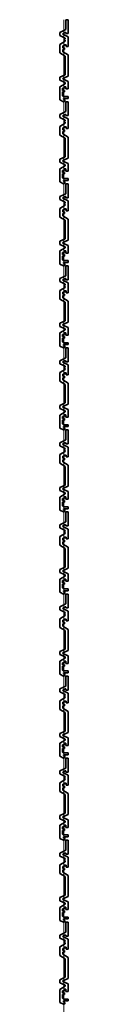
# Model space of a CAD drawing. Header units: metres. Extents: x -177922 to 5550634, y -507967 to 368279.
# Tile 39 of 125: x 3676188 to 3676228, y -69822 to -65007. Entities that reach past the tile are written whole.
import ezdxf

# ---------------------------------------------------------------- set-up
doc = ezdxf.new("R2010")
doc.units = ezdxf.units.M
doc.header["$LTSCALE"] = 0.05
doc.header["$PDSIZE"] = 0.8
doc.layers.add('A_1_Fassaden', color=7, linetype='Continuous')

msp = doc.modelspace()

# ---------------------------------------------------------------- linework, layer by layer
at = {"layer": 'A_1_Fassaden', "color": 45, "linetype": 'Continuous', "lineweight": 18}
for p, q in [((3676208.496, -65408.429), (3676208.496, -65007.167)), ((3676208.496, -65408.429), (3676208.496, -65007.167)), ((3676208.496, -65809.69), (3676208.496, -65408.429)), ((3676208.496, -65809.69), (3676208.496, -65408.429)), ((3676208.496, -66210.951), (3676208.496, -65809.69)), ((3676208.496, -66210.951), (3676208.496, -65809.69)), ((3676208.496, -66612.213), (3676208.496, -66210.951)), ((3676208.496, -66612.213), (3676208.496, -66210.951)), ((3676208.496, -67013.474), (3676208.496, -66612.213)), ((3676208.496, -67013.474), (3676208.496, -66612.213)), ((3676208.496, -67414.735), (3676208.496, -67013.474)), ((3676208.496, -67414.735), (3676208.496, -67013.474)), ((3676208.496, -67815.996), (3676208.496, -67414.735)), ((3676208.496, -67815.996), (3676208.496, -67414.735)), ((3676208.496, -68217.258), (3676208.496, -67815.996)), ((3676208.496, -68217.258), (3676208.496, -67815.996)), ((3676208.496, -68618.519), (3676208.496, -68217.258)), ((3676208.496, -68618.519), (3676208.496, -68217.258)), ((3676208.496, -69019.78), (3676208.496, -68618.519)), ((3676208.496, -69019.78), (3676208.496, -68618.519)), ((3676208.496, -69421.042), (3676208.496, -69019.78)), ((3676208.496, -69421.042), (3676208.496, -69019.78)), ((3676208.496, -69822.303), (3676208.496, -69421.042)), ((3676208.496, -69822.303), (3676208.496, -69421.042)), ((3676208.496, -70223.564), (3676208.496, -69822.303)), ((3676208.496, -70223.564), (3676208.496, -69822.303))]:
    msp.add_line(p, q, dxfattribs=at)
at = {"layer": 'A_1_Fassaden', "color": 7, "linetype": 'Continuous', "lineweight": 35}
for p, q in [((3676216.831, -65007.167), (3676216.831, -65055.675)), ((3676228.496, -65007.167), (3676216.831, -65007.167)), ((3676228.496, -65007.167), (3676228.496, -65075.227)), ((3676216.831, -65055.675), (3676188.496, -65069.832)), ((3676188.496, -65069.832), (3676188.496, -65084.523)), ((3676188.496, -65084.523), (3676213.807, -65097.168)), ((3676215.665, -65068.957), (3676202.392, -65075.589)), ((3676202.392, -65075.589), (3676202.392, -65077.589)), ((3676202.392, -65077.589), (3676228.496, -65090.632)), ((3676213.807, -65100.246), (3676209.666, -65102.021)), ((3676213.807, -65097.168), (3676213.807, -65100.246)), ((3676215.665, -65068.957), (3676217.591, -65069.762)), ((3676217.591, -65069.762), (3676217.591, -65075.227)), ((3676228.496, -65075.227), (3676217.591, -65075.227)), ((3676228.496, -65090.632), (3676228.496, -65138.6)), ((3676213.807, -65112.303), (3676188.496, -65127.674)), ((3676188.496, -65127.674), (3676188.496, -65170.043)), ((3676202.179, -65135.157), (3676202.179, -65144.942)), ((3676210.952, -65135.157), (3676202.179, -65135.157)), ((3676210.952, -65144.942), (3676202.179, -65144.942)), ((3676209.666, -65102.021), (3676209.666, -65105.972)), ((3676209.666, -65105.972), (3676213.807, -65107.748)), ((3676210.952, -65129.774), (3676210.952, -65135.157)), ((3676218.296, -65129.774), (3676210.952, -65129.774)), ((3676210.952, -65144.942), (3676210.952, -65152.832)), ((3676213.807, -65107.748), (3676213.807, -65112.303)), ((3676218.296, -65129.774), (3676218.296, -65138.6)), ((3676228.496, -65138.6), (3676218.296, -65138.6)), ((3676188.496, -65170.043), (3676213.807, -65185.414)), ((3676202.179, -65152.832), (3676202.179, -65163.835)), ((3676210.952, -65152.832), (3676202.179, -65152.832)), ((3676202.179, -65163.835), (3676228.496, -65179.817)), ((3676213.807, -65185.414), (3676213.807, -65276.396)), ((3676228.496, -65179.817), (3676228.496, -65282.535)), ((3676213.807, -65276.396), (3676188.496, -65288.109)), ((3676188.496, -65288.109), (3676188.496, -65303.274)), ((3676228.496, -65282.535), (3676203.186, -65294.249)), ((3676188.496, -65303.274), (3676213.807, -65314.987)), ((3676213.807, -65320.299), (3676188.496, -65335.497)), ((3676188.496, -65335.497), (3676188.496, -65399.5)), ((3676203.186, -65294.249), (3676203.186, -65297.137)), ((3676203.186, -65297.137), (3676228.496, -65308.85)), ((3676211.004, -65334.866), (3676211.004, -65342.742)), ((3676217.871, -65334.866), (3676211.004, -65334.866)), ((3676213.807, -65314.987), (3676213.807, -65320.299)), ((3676217.871, -65334.866), (3676217.871, -65346.038)), ((3676228.496, -65308.85), (3676228.496, -65346.038)), ((3676201.361, -65342.742), (3676201.361, -65352.799)), ((3676211.004, -65342.742), (3676201.361, -65342.742)), ((3676211.004, -65352.799), (3676201.361, -65352.799)), ((3676201.361, -65360.458), (3676201.361, -65378.792)), ((3676211.004, -65360.458), (3676201.361, -65360.458)), ((3676201.361, -65378.792), (3676206.718, -65382.85)), ((3676228.496, -65382.85), (3676206.718, -65382.85)), ((3676211.004, -65352.799), (3676211.004, -65360.458)), ((3676228.496, -65346.038), (3676217.871, -65346.038)), ((3676228.496, -65382.85), (3676228.496, -65392.167)), ((3676188.496, -65399.5), (3676206.478, -65408.429)), ((3676205.805, -65392.167), (3676205.805, -65396.076)), ((3676228.496, -65392.167), (3676205.805, -65392.167)), ((3676205.805, -65396.076), (3676213.476, -65400.719)), ((3676209.538, -65408.429), (3676206.478, -65408.429)), ((3676213.476, -65400.719), (3676209.538, -65408.429)), ((3676216.831, -65408.429), (3676216.831, -65456.936)), ((3676228.496, -65408.429), (3676216.831, -65408.429)), ((3676228.496, -65408.429), (3676228.496, -65476.488)), ((3676216.831, -65456.936), (3676188.496, -65471.093)), ((3676188.496, -65471.093), (3676188.496, -65485.784)), ((3676188.496, -65485.784), (3676213.807, -65498.43)), ((3676215.665, -65470.218), (3676202.392, -65476.85)), ((3676202.392, -65476.85), (3676202.392, -65478.85)), ((3676202.392, -65478.85), (3676228.496, -65491.893)), ((3676215.665, -65470.218), (3676217.591, -65471.023)), ((3676217.591, -65471.023), (3676217.591, -65476.488)), ((3676228.496, -65476.488), (3676217.591, -65476.488)), ((3676213.807, -65513.564), (3676188.496, -65528.935)), ((3676188.496, -65528.935), (3676188.496, -65571.304)), ((3676213.807, -65501.507), (3676209.666, -65503.282)), ((3676209.666, -65503.282), (3676209.666, -65507.233)), ((3676209.666, -65507.233), (3676213.807, -65509.009)), ((3676210.952, -65531.035), (3676210.952, -65536.418)), ((3676218.296, -65531.035), (3676210.952, -65531.035)), ((3676213.807, -65498.43), (3676213.807, -65501.507)), ((3676213.807, -65509.009), (3676213.807, -65513.564)), ((3676218.296, -65531.035), (3676218.296, -65539.861)), ((3676228.496, -65491.893), (3676228.496, -65539.861)), ((3676188.496, -65571.304), (3676213.807, -65586.675)), ((3676202.179, -65536.418), (3676202.179, -65546.204)), ((3676210.952, -65536.418), (3676202.179, -65536.418)), ((3676210.952, -65546.204), (3676202.179, -65546.204)), ((3676202.179, -65554.093), (3676202.179, -65565.096)), ((3676210.952, -65554.093), (3676202.179, -65554.093)), ((3676202.179, -65565.096), (3676228.496, -65581.078)), ((3676210.952, -65546.204), (3676210.952, -65554.093)), ((3676228.496, -65539.861), (3676218.296, -65539.861)), ((3676228.496, -65581.078), (3676228.496, -65683.797)), ((3676213.807, -65586.675), (3676213.807, -65677.657)), ((3676213.807, -65677.657), (3676188.496, -65689.37)), ((3676188.496, -65689.37), (3676188.496, -65704.535)), ((3676188.496, -65704.535), (3676213.807, -65716.248)), ((3676213.807, -65721.561), (3676188.496, -65736.759)), ((3676228.496, -65683.797), (3676203.186, -65695.51)), ((3676203.186, -65695.51), (3676203.186, -65698.398)), ((3676203.186, -65698.398), (3676228.496, -65710.112)), ((3676213.807, -65716.248), (3676213.807, -65721.561)), ((3676228.496, -65710.112), (3676228.496, -65747.299)), ((3676188.496, -65736.759), (3676188.496, -65800.761)), ((3676201.361, -65744.003), (3676201.361, -65754.061)), ((3676211.004, -65744.003), (3676201.361, -65744.003)), ((3676211.004, -65754.061), (3676201.361, -65754.061)), ((3676201.361, -65761.719), (3676201.361, -65780.054)), ((3676211.004, -65761.719), (3676201.361, -65761.719)), ((3676211.004, -65736.127), (3676211.004, -65744.003)), ((3676217.871, -65736.127), (3676211.004, -65736.127)), ((3676211.004, -65754.061), (3676211.004, -65761.719)), ((3676217.871, -65736.127), (3676217.871, -65747.299)), ((3676228.496, -65747.299), (3676217.871, -65747.299)), ((3676188.496, -65800.761), (3676206.478, -65809.69)), ((3676201.361, -65780.054), (3676206.718, -65784.112)), ((3676205.805, -65793.429), (3676205.805, -65797.337)), ((3676228.496, -65793.429), (3676205.805, -65793.429)), ((3676205.805, -65797.337), (3676213.476, -65801.981)), ((3676209.538, -65809.69), (3676206.478, -65809.69)), ((3676228.496, -65784.112), (3676206.718, -65784.112)), ((3676213.476, -65801.981), (3676209.538, -65809.69)), ((3676216.831, -65809.69), (3676216.831, -65858.198)), ((3676228.496, -65809.69), (3676216.831, -65809.69)), ((3676228.496, -65784.112), (3676228.496, -65793.429)), ((3676228.496, -65809.69), (3676228.496, -65877.75)), ((3676216.831, -65858.198), (3676188.496, -65872.354)), ((3676188.496, -65872.354), (3676188.496, -65887.045)), ((3676188.496, -65887.045), (3676213.807, -65899.691)), ((3676213.807, -65914.826), (3676188.496, -65930.196)), ((3676215.665, -65871.48), (3676202.392, -65878.111)), ((3676202.392, -65878.111), (3676202.392, -65880.112)), ((3676202.392, -65880.112), (3676228.496, -65893.154)), ((3676213.807, -65902.768), (3676209.666, -65904.544)), ((3676209.666, -65904.544), (3676209.666, -65908.495)), ((3676209.666, -65908.495), (3676213.807, -65910.27)), ((3676213.807, -65899.691), (3676213.807, -65902.768)), ((3676213.807, -65910.27), (3676213.807, -65914.826)), ((3676215.665, -65871.48), (3676217.591, -65872.284)), ((3676217.591, -65872.284), (3676217.591, -65877.75)), ((3676228.496, -65877.75), (3676217.591, -65877.75)), ((3676228.496, -65893.154), (3676228.496, -65941.123)), ((3676188.496, -65930.196), (3676188.496, -65972.566)), ((3676202.179, -65937.679), (3676202.179, -65947.465)), ((3676210.952, -65937.679), (3676202.179, -65937.679)), ((3676210.952, -65947.465), (3676202.179, -65947.465)), ((3676202.179, -65955.354), (3676202.179, -65966.358)), ((3676210.952, -65955.354), (3676202.179, -65955.354)), ((3676202.179, -65966.358), (3676228.496, -65982.34)), ((3676210.952, -65932.296), (3676210.952, -65937.679)), ((3676218.296, -65932.296), (3676210.952, -65932.296)), ((3676210.952, -65947.465), (3676210.952, -65955.354)), ((3676218.296, -65932.296), (3676218.296, -65941.123)), ((3676228.496, -65941.123), (3676218.296, -65941.123)), ((3676188.496, -65972.566), (3676213.807, -65987.936)), ((3676213.807, -65987.936), (3676213.807, -66078.918)), ((3676228.496, -65982.34), (3676228.496, -66085.058)), ((3676213.807, -66078.918), (3676188.496, -66090.632)), ((3676188.496, -66090.632), (3676188.496, -66105.796)), ((3676188.496, -66105.796), (3676213.807, -66117.51)), ((3676228.496, -66085.058), (3676203.186, -66096.771)), ((3676203.186, -66096.771), (3676203.186, -66099.66)), ((3676203.186, -66099.66), (3676228.496, -66111.373)), ((3676228.496, -66111.373), (3676228.496, -66148.561)), ((3676213.807, -66122.822), (3676188.496, -66138.02)), ((3676188.496, -66138.02), (3676188.496, -66202.023)), ((3676201.361, -66145.265), (3676201.361, -66155.322)), ((3676211.004, -66145.265), (3676201.361, -66145.265)), ((3676211.004, -66155.322), (3676201.361, -66155.322)), ((3676211.004, -66137.388), (3676211.004, -66145.265)), ((3676217.871, -66137.388), (3676211.004, -66137.388)), ((3676211.004, -66155.322), (3676211.004, -66162.98)), ((3676213.807, -66117.51), (3676213.807, -66122.822)), ((3676217.871, -66137.388), (3676217.871, -66148.561)), ((3676228.496, -66148.561), (3676217.871, -66148.561)), ((3676188.496, -66202.023), (3676206.478, -66210.951)), ((3676201.361, -66162.98), (3676201.361, -66181.315)), ((3676211.004, -66162.98), (3676201.361, -66162.98)), ((3676201.361, -66181.315), (3676206.718, -66185.373)), ((3676205.805, -66194.69), (3676205.805, -66198.598)), ((3676228.496, -66194.69), (3676205.805, -66194.69)), ((3676205.805, -66198.598), (3676213.476, -66203.242)), ((3676228.496, -66185.373), (3676206.718, -66185.373)), ((3676213.476, -66203.242), (3676209.538, -66210.951)), ((3676228.496, -66185.373), (3676228.496, -66194.69)), ((3676209.538, -66210.951), (3676206.478, -66210.951)), ((3676216.831, -66210.951), (3676216.831, -66259.459)), ((3676228.496, -66210.951), (3676216.831, -66210.951)), ((3676228.496, -66210.951), (3676228.496, -66279.011)), ((3676216.831, -66259.459), (3676188.496, -66273.616)), ((3676188.496, -66273.616), (3676188.496, -66288.306)), ((3676188.496, -66288.306), (3676213.807, -66300.952)), ((3676215.665, -66272.741), (3676202.392, -66279.372)), ((3676202.392, -66279.372), (3676202.392, -66281.373)), ((3676202.392, -66281.373), (3676228.496, -66294.416)), ((3676213.807, -66304.03), (3676209.666, -66305.805)), ((3676213.807, -66300.952), (3676213.807, -66304.03)), ((3676215.665, -66272.741), (3676217.591, -66273.545)), ((3676217.591, -66273.545), (3676217.591, -66279.011)), ((3676228.496, -66279.011), (3676217.591, -66279.011)), ((3676228.496, -66294.416), (3676228.496, -66342.384)), ((3676213.807, -66316.087), (3676188.496, -66331.458)), ((3676188.496, -66331.458), (3676188.496, -66373.827)), ((3676202.179, -66338.941), (3676202.179, -66348.726)), ((3676210.952, -66338.941), (3676202.179, -66338.941)), ((3676210.952, -66348.726), (3676202.179, -66348.726)), ((3676209.666, -66305.805), (3676209.666, -66309.756)), ((3676209.666, -66309.756), (3676213.807, -66311.531)), ((3676210.952, -66333.558), (3676210.952, -66338.941)), ((3676218.296, -66333.558), (3676210.952, -66333.558)), ((3676210.952, -66348.726), (3676210.952, -66356.616)), ((3676213.807, -66311.531), (3676213.807, -66316.087)), ((3676218.296, -66333.558), (3676218.296, -66342.384)), ((3676228.496, -66342.384), (3676218.296, -66342.384)), ((3676188.496, -66373.827), (3676213.807, -66389.197)), ((3676202.179, -66356.616), (3676202.179, -66367.619)), ((3676210.952, -66356.616), (3676202.179, -66356.616)), ((3676202.179, -66367.619), (3676228.496, -66383.601)), ((3676213.807, -66389.197), (3676213.807, -66480.18)), ((3676228.496, -66383.601), (3676228.496, -66486.319)), ((3676213.807, -66480.18), (3676188.496, -66491.893)), ((3676188.496, -66491.893), (3676188.496, -66507.058)), ((3676228.496, -66486.319), (3676203.186, -66498.033)), ((3676188.496, -66507.058), (3676213.807, -66518.771)), ((3676213.807, -66524.083), (3676188.496, -66539.281)), ((3676188.496, -66539.281), (3676188.496, -66603.284)), ((3676203.186, -66498.033), (3676203.186, -66500.921)), ((3676203.186, -66500.921), (3676228.496, -66512.634)), ((3676211.004, -66538.65), (3676211.004, -66546.526)), ((3676217.871, -66538.65), (3676211.004, -66538.65)), ((3676213.807, -66518.771), (3676213.807, -66524.083)), ((3676217.871, -66538.65), (3676217.871, -66549.822)), ((3676228.496, -66512.634), (3676228.496, -66549.822)), ((3676201.361, -66546.526), (3676201.361, -66556.583)), ((3676211.004, -66546.526), (3676201.361, -66546.526)), ((3676211.004, -66556.583), (3676201.361, -66556.583)), ((3676201.361, -66564.242), (3676201.361, -66582.576)), ((3676211.004, -66564.242), (3676201.361, -66564.242)), ((3676201.361, -66582.576), (3676206.718, -66586.634)), ((3676228.496, -66586.634), (3676206.718, -66586.634)), ((3676211.004, -66556.583), (3676211.004, -66564.242)), ((3676228.496, -66549.822), (3676217.871, -66549.822)), ((3676228.496, -66586.634), (3676228.496, -66595.951)), ((3676188.496, -66603.284), (3676206.478, -66612.213)), ((3676205.805, -66595.951), (3676205.805, -66599.86)), ((3676228.496, -66595.951), (3676205.805, -66595.951)), ((3676205.805, -66599.86), (3676213.476, -66604.503)), ((3676209.538, -66612.213), (3676206.478, -66612.213)), ((3676213.476, -66604.503), (3676209.538, -66612.213)), ((3676216.831, -66612.213), (3676216.831, -66660.72)), ((3676228.496, -66612.213), (3676216.831, -66612.213)), ((3676228.496, -66612.213), (3676228.496, -66680.272)), ((3676216.831, -66660.72), (3676188.496, -66674.877)), ((3676188.496, -66674.877), (3676188.496, -66689.568)), ((3676188.496, -66689.568), (3676213.807, -66702.214)), ((3676215.665, -66674.002), (3676202.392, -66680.634)), ((3676202.392, -66680.634), (3676202.392, -66682.634)), ((3676202.392, -66682.634), (3676228.496, -66695.677)), ((3676215.665, -66674.002), (3676217.591, -66674.807)), ((3676217.591, -66674.807), (3676217.591, -66680.272)), ((3676228.496, -66680.272), (3676217.591, -66680.272)), ((3676213.807, -66717.348), (3676188.496, -66732.719)), ((3676188.496, -66732.719), (3676188.496, -66775.088)), ((3676213.807, -66705.291), (3676209.666, -66707.066)), ((3676209.666, -66707.066), (3676209.666, -66711.017)), ((3676209.666, -66711.017), (3676213.807, -66712.793)), ((3676210.952, -66734.819), (3676210.952, -66740.202)), ((3676218.296, -66734.819), (3676210.952, -66734.819)), ((3676213.807, -66702.214), (3676213.807, -66705.291)), ((3676213.807, -66712.793), (3676213.807, -66717.348)), ((3676218.296, -66734.819), (3676218.296, -66743.645)), ((3676228.496, -66695.677), (3676228.496, -66743.645)), ((3676188.496, -66775.088), (3676213.807, -66790.459)), ((3676202.179, -66740.202), (3676202.179, -66749.987)), ((3676210.952, -66740.202), (3676202.179, -66740.202)), ((3676210.952, -66749.987), (3676202.179, -66749.987)), ((3676202.179, -66757.877), (3676202.179, -66768.88)), ((3676210.952, -66757.877), (3676202.179, -66757.877)), ((3676202.179, -66768.88), (3676228.496, -66784.862)), ((3676210.952, -66749.987), (3676210.952, -66757.877)), ((3676228.496, -66743.645), (3676218.296, -66743.645)), ((3676228.496, -66784.862), (3676228.496, -66887.581)), ((3676213.807, -66790.459), (3676213.807, -66881.441)), ((3676213.807, -66881.441), (3676188.496, -66893.154)), ((3676188.496, -66893.154), (3676188.496, -66908.319)), ((3676188.496, -66908.319), (3676213.807, -66920.032)), ((3676213.807, -66925.344), (3676188.496, -66940.542)), ((3676228.496, -66887.581), (3676203.186, -66899.294)), ((3676203.186, -66899.294), (3676203.186, -66902.182)), ((3676203.186, -66902.182), (3676228.496, -66913.895)), ((3676213.807, -66920.032), (3676213.807, -66925.344)), ((3676228.496, -66913.895), (3676228.496, -66951.083)), ((3676188.496, -66940.542), (3676188.496, -67004.545)), ((3676201.361, -66947.787), (3676201.361, -66957.845)), ((3676211.004, -66947.787), (3676201.361, -66947.787)), ((3676211.004, -66957.845), (3676201.361, -66957.845)), ((3676201.361, -66965.503), (3676201.361, -66983.838)), ((3676211.004, -66965.503), (3676201.361, -66965.503)), ((3676211.004, -66939.911), (3676211.004, -66947.787)), ((3676217.871, -66939.911), (3676211.004, -66939.911)), ((3676211.004, -66957.845), (3676211.004, -66965.503)), ((3676217.871, -66939.911), (3676217.871, -66951.083)), ((3676228.496, -66951.083), (3676217.871, -66951.083)), ((3676188.496, -67004.545), (3676206.478, -67013.474)), ((3676201.361, -66983.838), (3676206.718, -66987.896)), ((3676205.805, -66997.213), (3676205.805, -67001.121)), ((3676228.496, -66997.213), (3676205.805, -66997.213)), ((3676205.805, -67001.121), (3676213.476, -67005.765)), ((3676209.538, -67013.474), (3676206.478, -67013.474)), ((3676228.496, -66987.896), (3676206.718, -66987.896)), ((3676213.476, -67005.765), (3676209.538, -67013.474)), ((3676216.831, -67013.474), (3676216.831, -67061.981)), ((3676228.496, -67013.474), (3676216.831, -67013.474)), ((3676228.496, -66987.896), (3676228.496, -66997.213)), ((3676228.496, -67013.474), (3676228.496, -67081.534)), ((3676216.831, -67061.981), (3676188.496, -67076.138)), ((3676188.496, -67076.138), (3676188.496, -67090.829)), ((3676188.496, -67090.829), (3676213.807, -67103.475)), ((3676213.807, -67118.61), (3676188.496, -67133.98)), ((3676215.665, -67075.264), (3676202.392, -67081.895)), ((3676202.392, -67081.895), (3676202.392, -67083.896)), ((3676202.392, -67083.896), (3676228.496, -67096.938)), ((3676213.807, -67106.552), (3676209.666, -67108.328)), ((3676209.666, -67108.328), (3676209.666, -67112.279)), ((3676209.666, -67112.279), (3676213.807, -67114.054)), ((3676213.807, -67103.475), (3676213.807, -67106.552)), ((3676213.807, -67114.054), (3676213.807, -67118.61)), ((3676215.665, -67075.264), (3676217.591, -67076.068)), ((3676217.591, -67076.068), (3676217.591, -67081.534)), ((3676228.496, -67081.534), (3676217.591, -67081.534)), ((3676228.496, -67096.938), (3676228.496, -67144.907)), ((3676188.496, -67133.98), (3676188.496, -67176.349)), ((3676202.179, -67141.463), (3676202.179, -67151.249)), ((3676210.952, -67141.463), (3676202.179, -67141.463)), ((3676210.952, -67151.249), (3676202.179, -67151.249)), ((3676202.179, -67159.138), (3676202.179, -67170.142)), ((3676210.952, -67159.138), (3676202.179, -67159.138)), ((3676202.179, -67170.142), (3676228.496, -67186.124)), ((3676210.952, -67136.08), (3676210.952, -67141.463)), ((3676218.296, -67136.08), (3676210.952, -67136.08)), ((3676210.952, -67151.249), (3676210.952, -67159.138)), ((3676218.296, -67136.08), (3676218.296, -67144.907)), ((3676228.496, -67144.907), (3676218.296, -67144.907)), ((3676188.496, -67176.349), (3676213.807, -67191.72)), ((3676213.807, -67191.72), (3676213.807, -67282.702)), ((3676228.496, -67186.124), (3676228.496, -67288.842)), ((3676213.807, -67282.702), (3676188.496, -67294.416)), ((3676188.496, -67294.416), (3676188.496, -67309.58)), ((3676188.496, -67309.58), (3676213.807, -67321.294)), ((3676228.496, -67288.842), (3676203.186, -67300.555)), ((3676203.186, -67300.555), (3676203.186, -67303.443)), ((3676203.186, -67303.443), (3676228.496, -67315.157)), ((3676228.496, -67315.157), (3676228.496, -67352.344)), ((3676213.807, -67326.606), (3676188.496, -67341.804)), ((3676188.496, -67341.804), (3676188.496, -67405.806)), ((3676201.361, -67349.048), (3676201.361, -67359.106)), ((3676211.004, -67349.048), (3676201.361, -67349.048)), ((3676211.004, -67359.106), (3676201.361, -67359.106)), ((3676211.004, -67341.172), (3676211.004, -67349.048)), ((3676217.871, -67341.172), (3676211.004, -67341.172)), ((3676211.004, -67359.106), (3676211.004, -67366.764)), ((3676213.807, -67321.294), (3676213.807, -67326.606)), ((3676217.871, -67341.172), (3676217.871, -67352.344)), ((3676228.496, -67352.344), (3676217.871, -67352.344)), ((3676188.496, -67405.806), (3676206.478, -67414.735)), ((3676201.361, -67366.764), (3676201.361, -67385.099)), ((3676211.004, -67366.764), (3676201.361, -67366.764)), ((3676201.361, -67385.099), (3676206.718, -67389.157)), ((3676205.805, -67398.474), (3676205.805, -67402.382)), ((3676228.496, -67398.474), (3676205.805, -67398.474)), ((3676205.805, -67402.382), (3676213.476, -67407.026)), ((3676228.496, -67389.157), (3676206.718, -67389.157)), ((3676213.476, -67407.026), (3676209.538, -67414.735)), ((3676228.496, -67389.157), (3676228.496, -67398.474)), ((3676209.538, -67414.735), (3676206.478, -67414.735)), ((3676216.831, -67414.735), (3676216.831, -67463.243)), ((3676228.496, -67414.735), (3676216.831, -67414.735)), ((3676228.496, -67414.735), (3676228.496, -67482.795)), ((3676216.831, -67463.243), (3676188.496, -67477.4)), ((3676188.496, -67477.4), (3676188.496, -67492.09)), ((3676188.496, -67492.09), (3676213.807, -67504.736)), ((3676215.665, -67476.525), (3676202.392, -67483.156)), ((3676202.392, -67483.156), (3676202.392, -67485.157)), ((3676202.392, -67485.157), (3676228.496, -67498.199)), ((3676213.807, -67507.813), (3676209.666, -67509.589)), ((3676213.807, -67504.736), (3676213.807, -67507.813)), ((3676215.665, -67476.525), (3676217.591, -67477.329)), ((3676217.591, -67477.329), (3676217.591, -67482.795)), ((3676228.496, -67482.795), (3676217.591, -67482.795)), ((3676228.496, -67498.199), (3676228.496, -67546.168)), ((3676213.807, -67519.871), (3676188.496, -67535.241)), ((3676188.496, -67535.241), (3676188.496, -67577.611)), ((3676202.179, -67542.725), (3676202.179, -67552.51)), ((3676210.952, -67542.725), (3676202.179, -67542.725)), ((3676210.952, -67552.51), (3676202.179, -67552.51)), ((3676209.666, -67509.589), (3676209.666, -67513.54)), ((3676209.666, -67513.54), (3676213.807, -67515.315)), ((3676210.952, -67537.342), (3676210.952, -67542.725)), ((3676218.296, -67537.342), (3676210.952, -67537.342)), ((3676210.952, -67552.51), (3676210.952, -67560.4)), ((3676213.807, -67515.315), (3676213.807, -67519.871)), ((3676218.296, -67537.342), (3676218.296, -67546.168)), ((3676228.496, -67546.168), (3676218.296, -67546.168)), ((3676188.496, -67577.611), (3676213.807, -67592.981)), ((3676202.179, -67560.4), (3676202.179, -67571.403)), ((3676210.952, -67560.4), (3676202.179, -67560.4)), ((3676202.179, -67571.403), (3676228.496, -67587.385)), ((3676213.807, -67592.981), (3676213.807, -67683.963)), ((3676228.496, -67587.385), (3676228.496, -67690.103)), ((3676213.807, -67683.963), (3676188.496, -67695.677)), ((3676188.496, -67695.677), (3676188.496, -67710.842)), ((3676228.496, -67690.103), (3676203.186, -67701.817)), ((3676188.496, -67710.842), (3676213.807, -67722.555)), ((3676213.807, -67727.867), (3676188.496, -67743.065)), ((3676188.496, -67743.065), (3676188.496, -67807.068)), ((3676203.186, -67701.817), (3676203.186, -67704.705)), ((3676203.186, -67704.705), (3676228.496, -67716.418)), ((3676211.004, -67742.433), (3676211.004, -67750.31)), ((3676217.871, -67742.433), (3676211.004, -67742.433)), ((3676213.807, -67722.555), (3676213.807, -67727.867)), ((3676217.871, -67742.433), (3676217.871, -67753.606)), ((3676228.496, -67716.418), (3676228.496, -67753.606)), ((3676201.361, -67750.31), (3676201.361, -67760.367)), ((3676211.004, -67750.31), (3676201.361, -67750.31)), ((3676211.004, -67760.367), (3676201.361, -67760.367)), ((3676201.361, -67768.025), (3676201.361, -67786.36)), ((3676211.004, -67768.025), (3676201.361, -67768.025)), ((3676201.361, -67786.36), (3676206.718, -67790.418)), ((3676228.496, -67790.418), (3676206.718, -67790.418)), ((3676211.004, -67760.367), (3676211.004, -67768.025)), ((3676228.496, -67753.606), (3676217.871, -67753.606)), ((3676228.496, -67790.418), (3676228.496, -67799.735)), ((3676188.496, -67807.068), (3676206.478, -67815.996)), ((3676205.805, -67799.735), (3676205.805, -67803.643)), ((3676228.496, -67799.735), (3676205.805, -67799.735)), ((3676205.805, -67803.643), (3676213.476, -67808.287)), ((3676209.538, -67815.996), (3676206.478, -67815.996)), ((3676213.476, -67808.287), (3676209.538, -67815.996)), ((3676216.831, -67815.996), (3676216.831, -67864.504)), ((3676228.496, -67815.996), (3676216.831, -67815.996)), ((3676228.496, -67815.996), (3676228.496, -67884.056)), ((3676216.831, -67864.504), (3676188.496, -67878.661)), ((3676188.496, -67878.661), (3676188.496, -67893.352)), ((3676188.496, -67893.352), (3676213.807, -67905.998)), ((3676215.665, -67877.786), (3676202.392, -67884.418)), ((3676202.392, -67884.418), (3676202.392, -67886.418)), ((3676202.392, -67886.418), (3676228.496, -67899.461)), ((3676215.665, -67877.786), (3676217.591, -67878.591)), ((3676217.591, -67878.591), (3676217.591, -67884.056)), ((3676228.496, -67884.056), (3676217.591, -67884.056)), ((3676213.807, -67921.132), (3676188.496, -67936.503)), ((3676188.496, -67936.503), (3676188.496, -67978.872)), ((3676213.807, -67909.075), (3676209.666, -67910.85)), ((3676209.666, -67910.85), (3676209.666, -67914.801)), ((3676209.666, -67914.801), (3676213.807, -67916.577)), ((3676210.952, -67938.603), (3676210.952, -67943.986)), ((3676218.296, -67938.603), (3676210.952, -67938.603)), ((3676213.807, -67905.998), (3676213.807, -67909.075)), ((3676213.807, -67916.577), (3676213.807, -67921.132)), ((3676218.296, -67938.603), (3676218.296, -67947.429)), ((3676228.496, -67899.461), (3676228.496, -67947.429)), ((3676188.496, -67978.872), (3676213.807, -67994.243)), ((3676202.179, -67943.986), (3676202.179, -67953.771)), ((3676210.952, -67943.986), (3676202.179, -67943.986)), ((3676210.952, -67953.771), (3676202.179, -67953.771)), ((3676202.179, -67961.661), (3676202.179, -67972.664)), ((3676210.952, -67961.661), (3676202.179, -67961.661)), ((3676202.179, -67972.664), (3676228.496, -67988.646)), ((3676210.952, -67953.771), (3676210.952, -67961.661)), ((3676228.496, -67947.429), (3676218.296, -67947.429)), ((3676228.496, -67988.646), (3676228.496, -68091.365)), ((3676213.807, -67994.243), (3676213.807, -68085.225)), ((3676213.807, -68085.225), (3676188.496, -68096.938)), ((3676188.496, -68096.938), (3676188.496, -68112.103)), ((3676188.496, -68112.103), (3676213.807, -68123.816)), ((3676213.807, -68129.128), (3676188.496, -68144.326)), ((3676228.496, -68091.365), (3676203.186, -68103.078)), ((3676203.186, -68103.078), (3676203.186, -68105.966)), ((3676203.186, -68105.966), (3676228.496, -68117.679)), ((3676213.807, -68123.816), (3676213.807, -68129.128)), ((3676228.496, -68117.679), (3676228.496, -68154.867)), ((3676188.496, -68144.326), (3676188.496, -68208.329)), ((3676201.361, -68151.571), (3676201.361, -68161.629)), ((3676211.004, -68151.571), (3676201.361, -68151.571)), ((3676211.004, -68161.629), (3676201.361, -68161.629)), ((3676201.361, -68169.287), (3676201.361, -68187.622)), ((3676211.004, -68169.287), (3676201.361, -68169.287)), ((3676211.004, -68143.695), (3676211.004, -68151.571)), ((3676217.871, -68143.695), (3676211.004, -68143.695)), ((3676211.004, -68161.629), (3676211.004, -68169.287)), ((3676217.871, -68143.695), (3676217.871, -68154.867)), ((3676228.496, -68154.867), (3676217.871, -68154.867)), ((3676188.496, -68208.329), (3676206.478, -68217.258)), ((3676201.361, -68187.622), (3676206.718, -68191.679)), ((3676205.805, -68200.996), (3676205.805, -68204.905)), ((3676228.496, -68200.996), (3676205.805, -68200.996)), ((3676205.805, -68204.905), (3676213.476, -68209.549)), ((3676209.538, -68217.258), (3676206.478, -68217.258)), ((3676228.496, -68191.679), (3676206.718, -68191.679)), ((3676213.476, -68209.549), (3676209.538, -68217.258)), ((3676216.831, -68217.258), (3676216.831, -68265.765)), ((3676228.496, -68217.258), (3676216.831, -68217.258)), ((3676228.496, -68191.679), (3676228.496, -68200.996)), ((3676228.496, -68217.258), (3676228.496, -68285.317)), ((3676216.831, -68265.765), (3676188.496, -68279.922)), ((3676188.496, -68279.922), (3676188.496, -68294.613)), ((3676188.496, -68294.613), (3676213.807, -68307.259)), ((3676213.807, -68322.393), (3676188.496, -68337.764)), ((3676215.665, -68279.048), (3676202.392, -68285.679)), ((3676202.392, -68285.679), (3676202.392, -68287.68)), ((3676202.392, -68287.68), (3676228.496, -68300.722)), ((3676213.807, -68310.336), (3676209.666, -68312.111)), ((3676209.666, -68312.111), (3676209.666, -68316.063)), ((3676209.666, -68316.063), (3676213.807, -68317.838)), ((3676213.807, -68307.259), (3676213.807, -68310.336)), ((3676213.807, -68317.838), (3676213.807, -68322.393)), ((3676215.665, -68279.048), (3676217.591, -68279.852)), ((3676217.591, -68279.852), (3676217.591, -68285.317)), ((3676228.496, -68285.317), (3676217.591, -68285.317)), ((3676228.496, -68300.722), (3676228.496, -68348.69)), ((3676188.496, -68337.764), (3676188.496, -68380.133)), ((3676202.179, -68345.247), (3676202.179, -68355.033)), ((3676210.952, -68345.247), (3676202.179, -68345.247)), ((3676210.952, -68355.033), (3676202.179, -68355.033)), ((3676202.179, -68362.922), (3676202.179, -68373.925)), ((3676210.952, -68362.922), (3676202.179, -68362.922)), ((3676202.179, -68373.925), (3676228.496, -68389.907)), ((3676210.952, -68339.864), (3676210.952, -68345.247)), ((3676218.296, -68339.864), (3676210.952, -68339.864)), ((3676210.952, -68355.033), (3676210.952, -68362.922)), ((3676218.296, -68339.864), (3676218.296, -68348.69)), ((3676228.496, -68348.69), (3676218.296, -68348.69)), ((3676188.496, -68380.133), (3676213.807, -68395.504)), ((3676213.807, -68395.504), (3676213.807, -68486.486)), ((3676228.496, -68389.907), (3676228.496, -68492.626)), ((3676213.807, -68486.486), (3676188.496, -68498.199)), ((3676188.496, -68498.199), (3676188.496, -68513.364)), ((3676188.496, -68513.364), (3676213.807, -68525.078)), ((3676228.496, -68492.626), (3676203.186, -68504.339)), ((3676203.186, -68504.339), (3676203.186, -68507.227)), ((3676203.186, -68507.227), (3676228.496, -68518.941)), ((3676228.496, -68518.941), (3676228.496, -68556.128)), ((3676213.807, -68530.39), (3676188.496, -68545.588)), ((3676188.496, -68545.588), (3676188.496, -68609.59)), ((3676201.361, -68552.832), (3676201.361, -68562.89)), ((3676211.004, -68552.832), (3676201.361, -68552.832)), ((3676211.004, -68562.89), (3676201.361, -68562.89)), ((3676211.004, -68544.956), (3676211.004, -68552.832)), ((3676217.871, -68544.956), (3676211.004, -68544.956)), ((3676211.004, -68562.89), (3676211.004, -68570.548)), ((3676213.807, -68525.078), (3676213.807, -68530.39)), ((3676217.871, -68544.956), (3676217.871, -68556.128)), ((3676228.496, -68556.128), (3676217.871, -68556.128)), ((3676188.496, -68609.59), (3676206.478, -68618.519)), ((3676201.361, -68570.548), (3676201.361, -68588.883)), ((3676211.004, -68570.548), (3676201.361, -68570.548)), ((3676201.361, -68588.883), (3676206.718, -68592.941)), ((3676205.805, -68602.258), (3676205.805, -68606.166)), ((3676228.496, -68602.258), (3676205.805, -68602.258)), ((3676205.805, -68606.166), (3676213.476, -68610.81)), ((3676228.496, -68592.941), (3676206.718, -68592.941)), ((3676213.476, -68610.81), (3676209.538, -68618.519)), ((3676228.496, -68592.941), (3676228.496, -68602.258)), ((3676209.538, -68618.519), (3676206.478, -68618.519)), ((3676216.831, -68618.519), (3676216.831, -68667.027)), ((3676228.496, -68618.519), (3676216.831, -68618.519)), ((3676228.496, -68618.519), (3676228.496, -68686.579)), ((3676216.831, -68667.027), (3676188.496, -68681.183)), ((3676188.496, -68681.183), (3676188.496, -68695.874)), ((3676188.496, -68695.874), (3676213.807, -68708.52)), ((3676215.665, -68680.309), (3676202.392, -68686.94)), ((3676202.392, -68686.94), (3676202.392, -68688.941)), ((3676202.392, -68688.941), (3676228.496, -68701.983)), ((3676213.807, -68711.597), (3676209.666, -68713.373)), ((3676213.807, -68708.52), (3676213.807, -68711.597)), ((3676215.665, -68680.309), (3676217.591, -68681.113)), ((3676217.591, -68681.113), (3676217.591, -68686.579)), ((3676228.496, -68686.579), (3676217.591, -68686.579)), ((3676228.496, -68701.983), (3676228.496, -68749.952)), ((3676213.807, -68723.655), (3676188.496, -68739.025)), ((3676188.496, -68739.025), (3676188.496, -68781.395)), ((3676202.179, -68746.509), (3676202.179, -68756.294)), ((3676210.952, -68746.509), (3676202.179, -68746.509)), ((3676210.952, -68756.294), (3676202.179, -68756.294)), ((3676209.666, -68713.373), (3676209.666, -68717.324)), ((3676209.666, -68717.324), (3676213.807, -68719.099)), ((3676210.952, -68741.125), (3676210.952, -68746.509)), ((3676218.296, -68741.125), (3676210.952, -68741.125)), ((3676210.952, -68756.294), (3676210.952, -68764.184)), ((3676213.807, -68719.099), (3676213.807, -68723.655)), ((3676218.296, -68741.125), (3676218.296, -68749.952)), ((3676228.496, -68749.952), (3676218.296, -68749.952)), ((3676188.496, -68781.395), (3676213.807, -68796.765)), ((3676202.179, -68764.184), (3676202.179, -68775.187)), ((3676210.952, -68764.184), (3676202.179, -68764.184)), ((3676202.179, -68775.187), (3676228.496, -68791.169)), ((3676213.807, -68796.765), (3676213.807, -68887.747)), ((3676228.496, -68791.169), (3676228.496, -68893.887)), ((3676213.807, -68887.747), (3676188.496, -68899.461)), ((3676188.496, -68899.461), (3676188.496, -68914.625)), ((3676228.496, -68893.887), (3676203.186, -68905.601)), ((3676188.496, -68914.625), (3676213.807, -68926.339)), ((3676213.807, -68931.651), (3676188.496, -68946.849)), ((3676188.496, -68946.849), (3676188.496, -69010.852)), ((3676203.186, -68905.601), (3676203.186, -68908.489)), ((3676203.186, -68908.489), (3676228.496, -68920.202)), ((3676211.004, -68946.217), (3676211.004, -68954.094)), ((3676217.871, -68946.217), (3676211.004, -68946.217)), ((3676213.807, -68926.339), (3676213.807, -68931.651)), ((3676217.871, -68946.217), (3676217.871, -68957.39)), ((3676228.496, -68920.202), (3676228.496, -68957.39)), ((3676201.361, -68954.094), (3676201.361, -68964.151)), ((3676211.004, -68954.094), (3676201.361, -68954.094)), ((3676211.004, -68964.151), (3676201.361, -68964.151)), ((3676201.361, -68971.809), (3676201.361, -68990.144)), ((3676211.004, -68971.809), (3676201.361, -68971.809)), ((3676201.361, -68990.144), (3676206.718, -68994.202)), ((3676228.496, -68994.202), (3676206.718, -68994.202)), ((3676211.004, -68964.151), (3676211.004, -68971.809)), ((3676228.496, -68957.39), (3676217.871, -68957.39)), ((3676228.496, -68994.202), (3676228.496, -69003.519)), ((3676188.496, -69010.852), (3676206.478, -69019.78)), ((3676205.805, -69003.519), (3676205.805, -69007.427)), ((3676228.496, -69003.519), (3676205.805, -69003.519)), ((3676205.805, -69007.427), (3676213.476, -69012.071)), ((3676209.538, -69019.78), (3676206.478, -69019.78)), ((3676213.476, -69012.071), (3676209.538, -69019.78)), ((3676216.831, -69019.78), (3676216.831, -69068.288)), ((3676228.496, -69019.78), (3676216.831, -69019.78)), ((3676228.496, -69019.78), (3676228.496, -69087.84)), ((3676216.831, -69068.288), (3676188.496, -69082.445)), ((3676188.496, -69082.445), (3676188.496, -69097.136)), ((3676188.496, -69097.136), (3676213.807, -69109.781)), ((3676215.665, -69081.57), (3676202.392, -69088.202)), ((3676202.392, -69088.202), (3676202.392, -69090.202)), ((3676202.392, -69090.202), (3676228.496, -69103.245)), ((3676215.665, -69081.57), (3676217.591, -69082.375)), ((3676217.591, -69082.375), (3676217.591, -69087.84)), ((3676228.496, -69087.84), (3676217.591, -69087.84)), ((3676213.807, -69124.916), (3676188.496, -69140.287)), ((3676188.496, -69140.287), (3676188.496, -69182.656)), ((3676213.807, -69112.859), (3676209.666, -69114.634)), ((3676209.666, -69114.634), (3676209.666, -69118.585)), ((3676209.666, -69118.585), (3676213.807, -69120.361)), ((3676210.952, -69142.387), (3676210.952, -69147.77)), ((3676218.296, -69142.387), (3676210.952, -69142.387)), ((3676213.807, -69109.781), (3676213.807, -69112.859)), ((3676213.807, -69120.361), (3676213.807, -69124.916)), ((3676218.296, -69142.387), (3676218.296, -69151.213)), ((3676228.496, -69103.245), (3676228.496, -69151.213)), ((3676188.496, -69182.656), (3676213.807, -69198.027)), ((3676202.179, -69147.77), (3676202.179, -69157.555)), ((3676210.952, -69147.77), (3676202.179, -69147.77)), ((3676210.952, -69157.555), (3676202.179, -69157.555)), ((3676202.179, -69165.445), (3676202.179, -69176.448)), ((3676210.952, -69165.445), (3676202.179, -69165.445)), ((3676202.179, -69176.448), (3676228.496, -69192.43)), ((3676210.952, -69157.555), (3676210.952, -69165.445)), ((3676228.496, -69151.213), (3676218.296, -69151.213)), ((3676228.496, -69192.43), (3676228.496, -69295.148)), ((3676213.807, -69198.027), (3676213.807, -69289.009)), ((3676213.807, -69289.009), (3676188.496, -69300.722)), ((3676188.496, -69300.722), (3676188.496, -69315.887)), ((3676188.496, -69315.887), (3676213.807, -69327.6)), ((3676213.807, -69332.912), (3676188.496, -69348.11)), ((3676228.496, -69295.148), (3676203.186, -69306.862)), ((3676203.186, -69306.862), (3676203.186, -69309.75)), ((3676203.186, -69309.75), (3676228.496, -69321.463)), ((3676213.807, -69327.6), (3676213.807, -69332.912)), ((3676228.496, -69321.463), (3676228.496, -69358.651)), ((3676188.496, -69348.11), (3676188.496, -69412.113)), ((3676201.361, -69355.355), (3676201.361, -69365.412)), ((3676211.004, -69355.355), (3676201.361, -69355.355)), ((3676211.004, -69365.412), (3676201.361, -69365.412)), ((3676201.361, -69373.071), (3676201.361, -69391.405)), ((3676211.004, -69373.071), (3676201.361, -69373.071)), ((3676211.004, -69347.479), (3676211.004, -69355.355)), ((3676217.871, -69347.479), (3676211.004, -69347.479)), ((3676211.004, -69365.412), (3676211.004, -69373.071)), ((3676217.871, -69347.479), (3676217.871, -69358.651)), ((3676228.496, -69358.651), (3676217.871, -69358.651)), ((3676188.496, -69412.113), (3676206.478, -69421.042)), ((3676201.361, -69391.405), (3676206.718, -69395.463)), ((3676205.805, -69404.78), (3676205.805, -69408.689)), ((3676228.496, -69404.78), (3676205.805, -69404.78)), ((3676205.805, -69408.689), (3676213.476, -69413.332)), ((3676209.538, -69421.042), (3676206.478, -69421.042)), ((3676228.496, -69395.463), (3676206.718, -69395.463)), ((3676213.476, -69413.332), (3676209.538, -69421.042)), ((3676216.831, -69421.042), (3676216.831, -69469.549)), ((3676228.496, -69421.042), (3676216.831, -69421.042)), ((3676228.496, -69395.463), (3676228.496, -69404.78)), ((3676228.496, -69421.042), (3676228.496, -69489.101)), ((3676216.831, -69469.549), (3676188.496, -69483.706)), ((3676188.496, -69483.706), (3676188.496, -69498.397)), ((3676188.496, -69498.397), (3676213.807, -69511.043)), ((3676213.807, -69526.177), (3676188.496, -69541.548)), ((3676215.665, -69482.831), (3676202.392, -69489.463)), ((3676202.392, -69489.463), (3676202.392, -69491.463)), ((3676202.392, -69491.463), (3676228.496, -69504.506)), ((3676213.807, -69514.12), (3676209.666, -69515.895)), ((3676209.666, -69515.895), (3676209.666, -69519.846)), ((3676209.666, -69519.846), (3676213.807, -69521.622)), ((3676213.807, -69511.043), (3676213.807, -69514.12)), ((3676213.807, -69521.622), (3676213.807, -69526.177)), ((3676215.665, -69482.831), (3676217.591, -69483.636)), ((3676217.591, -69483.636), (3676217.591, -69489.101)), ((3676228.496, -69489.101), (3676217.591, -69489.101)), ((3676228.496, -69504.506), (3676228.496, -69552.474)), ((3676188.496, -69541.548), (3676188.496, -69583.917)), ((3676202.179, -69549.031), (3676202.179, -69558.817)), ((3676210.952, -69549.031), (3676202.179, -69549.031)), ((3676210.952, -69558.817), (3676202.179, -69558.817)), ((3676202.179, -69566.706), (3676202.179, -69577.709)), ((3676210.952, -69566.706), (3676202.179, -69566.706)), ((3676202.179, -69577.709), (3676228.496, -69593.691)), ((3676210.952, -69543.648), (3676210.952, -69549.031)), ((3676218.296, -69543.648), (3676210.952, -69543.648)), ((3676210.952, -69558.817), (3676210.952, -69566.706)), ((3676218.296, -69543.648), (3676218.296, -69552.474)), ((3676228.496, -69552.474), (3676218.296, -69552.474)), ((3676188.496, -69583.917), (3676213.807, -69599.288)), ((3676213.807, -69599.288), (3676213.807, -69690.27)), ((3676228.496, -69593.691), (3676228.496, -69696.41)), ((3676213.807, -69690.27), (3676188.496, -69701.983)), ((3676188.496, -69701.983), (3676188.496, -69717.148)), ((3676188.496, -69717.148), (3676213.807, -69728.861)), ((3676228.496, -69696.41), (3676203.186, -69708.123)), ((3676203.186, -69708.123), (3676203.186, -69711.011)), ((3676203.186, -69711.011), (3676228.496, -69722.725)), ((3676228.496, -69722.725), (3676228.496, -69759.912)), ((3676213.807, -69734.174), (3676188.496, -69749.372)), ((3676188.496, -69749.372), (3676188.496, -69813.374)), ((3676201.361, -69756.616), (3676201.361, -69766.674)), ((3676211.004, -69756.616), (3676201.361, -69756.616)), ((3676211.004, -69766.674), (3676201.361, -69766.674)), ((3676211.004, -69748.74), (3676211.004, -69756.616)), ((3676217.871, -69748.74), (3676211.004, -69748.74)), ((3676211.004, -69766.674), (3676211.004, -69774.332)), ((3676213.807, -69728.861), (3676213.807, -69734.174)), ((3676217.871, -69748.74), (3676217.871, -69759.912)), ((3676228.496, -69759.912), (3676217.871, -69759.912)), ((3676188.496, -69813.374), (3676206.478, -69822.303)), ((3676201.361, -69774.332), (3676201.361, -69792.667)), ((3676211.004, -69774.332), (3676201.361, -69774.332)), ((3676201.361, -69792.667), (3676206.718, -69796.725)), ((3676205.805, -69806.042), (3676205.805, -69809.95)), ((3676228.496, -69806.042), (3676205.805, -69806.042)), ((3676205.805, -69809.95), (3676213.476, -69814.594)), ((3676228.496, -69796.725), (3676206.718, -69796.725)), ((3676213.476, -69814.594), (3676209.538, -69822.303)), ((3676228.496, -69796.725), (3676228.496, -69806.042)), ((3676209.538, -69822.303), (3676206.478, -69822.303))]:
    msp.add_line(p, q, dxfattribs=at)
at = {"layer": 'A_1_Fassaden', "color": 45, "linetype": 'Continuous', "lineweight": 18}
for p in [(3676208.496, -65408.429), (3676208.496, -65408.429), (3676208.496, -65809.69), (3676208.496, -65809.69), (3676208.496, -66210.951), (3676208.496, -66210.951), (3676208.496, -66612.213), (3676208.496, -66612.213), (3676208.496, -67013.474), (3676208.496, -67013.474), (3676208.496, -67414.735), (3676208.496, -67414.735), (3676208.496, -67815.996), (3676208.496, -67815.996), (3676208.496, -68217.258), (3676208.496, -68217.258), (3676208.496, -68618.519), (3676208.496, -68618.519), (3676208.496, -69019.78), (3676208.496, -69019.78), (3676208.496, -69421.042), (3676208.496, -69421.042), (3676208.496, -69822.303), (3676208.496, -69822.303)]:
    msp.add_point(p, dxfattribs=at)

doc.saveas('drawing.dxf')
